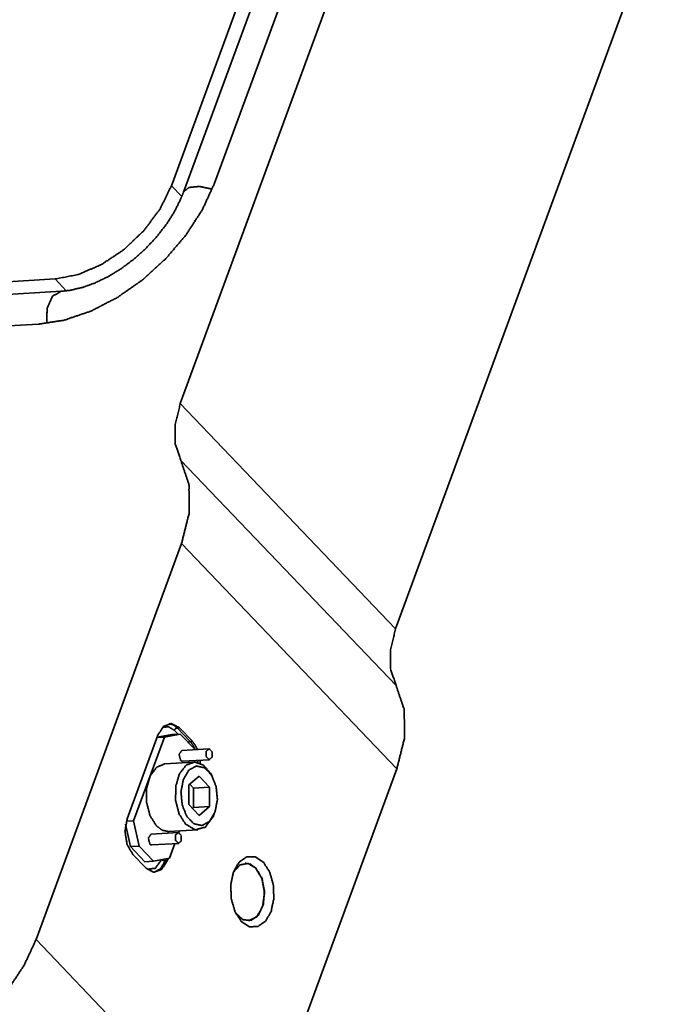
# Model space of a CAD drawing. Header units: millimetres. Extents: x 0 to 297, y 0 to 420.
# Tile 13 of 21: x 115 to 124, y 258 to 272. Entities that reach past the tile are written whole.
import ezdxf

# ---------------------------------------------------------------- set-up
doc = ezdxf.new("R2010")
doc.units = ezdxf.units.MM
doc.layers.add('1', color=7, linetype='Continuous')

msp = doc.modelspace()

# ---------------------------------------------------------------- linework, layer by layer
at = {"layer": '1', "color": 95, "linetype": 'Continuous', "lineweight": 35}
for p, q in [((117.117, 266.742), (121.045, 277.426)), ((116.984, 269.986), (119.334, 276.378)), ((117.626, 270.024), (119.975, 276.416)), ((120.324, 263.39), (124.251, 274.074)), ((117.138, 269.825), (116.984, 269.986)), ((113.185, 268.478), (115.251, 268.599)), ((115.419, 268.423), (115.251, 268.599)), ((112.671, 267.788), (115.003, 267.925)), ((117.117, 266.742), (120.324, 263.39)), ((117.125, 265.897), (120.331, 262.545)), ((114.968, 258.761), (117.135, 264.658)), ((117.135, 264.658), (120.342, 261.306)), ((117.027, 261.878), (117.084, 261.819)), ((117.072, 261.914), (117.104, 261.916)), ((117.072, 261.914), (117.264, 261.713)), ((117.104, 261.916), (117.296, 261.715)), ((116.325, 260.561), (116.783, 261.808)), ((117.264, 261.713), (117.296, 261.715)), ((118.174, 255.409), (120.342, 261.306)), ((116.602, 259.828), (116.41, 260.029)), ((116.891, 259.933), (116.902, 259.963)), ((116.936, 259.969), (116.923, 259.935)), ((116.891, 259.933), (116.923, 259.935)), ((118.084, 259.9), (118.084, 259.9)), ((118.134, 259.041), (118.134, 259.041)), ((114.968, 258.761), (118.174, 255.409))]:
    msp.add_line(p, q, dxfattribs=at)
at = {"layer": '1', "color": 3, "linetype": 'Continuous', "lineweight": 35}
for p, q in [((119.515, 276.285), (117.166, 269.893)), ((115.344, 268.415), (113.037, 268.279)), ((116.879, 261.778), (116.421, 260.531)), ((116.879, 261.778), (116.77, 261.772)), ((116.989, 261.814), (116.771, 261.774)), ((117.117, 261.821), (116.879, 261.778)), ((117.117, 261.821), (116.989, 261.814)), ((117.331, 261.598), (117.117, 261.821)), ((117.542, 261.603), (117.142, 261.58)), ((117.332, 261.591), (117.331, 261.598)), ((117.151, 261.418), (117.552, 261.441)), ((117.374, 261.401), (117.367, 261.431)), ((116.421, 260.531), (116.313, 260.525)), ((116.421, 260.531), (116.504, 260.153)), ((116.302, 260.479), (116.375, 260.146)), ((117.096, 260.355), (117.105, 260.38)), ((117.084, 260.356), (116.683, 260.333)), ((116.504, 260.153), (116.375, 260.146)), ((116.375, 260.146), (116.589, 259.922)), ((116.504, 260.153), (116.717, 259.93)), ((116.693, 260.171), (117.094, 260.195)), ((116.955, 259.973), (117.036, 260.191)), ((116.717, 259.93), (116.955, 259.973)), ((116.717, 259.93), (116.589, 259.922))]:
    msp.add_line(p, q, dxfattribs=at)
at = {"layer": '1', "color": 214, "linetype": 'Continuous', "lineweight": 35}
for p, q in [((117.32, 261.406), (116.888, 261.38)), ((117.398, 261.195), (117.244, 261.065)), ((117.553, 261.034), (117.398, 261.195)), ((117.589, 261.201), (117.567, 261.239)), ((117.244, 261.065), (117.244, 260.774)), ((117.312, 261.019), (117.258, 261.076)), ((117.312, 261.019), (117.553, 261.034)), ((117.312, 260.728), (117.312, 261.019)), ((117.552, 260.742), (117.553, 261.034)), ((117.244, 260.774), (117.398, 260.612)), ((117.298, 260.717), (117.312, 260.728)), ((117.312, 260.728), (117.552, 260.742)), ((117.398, 260.612), (117.552, 260.742)), ((117.605, 260.59), (117.622, 260.63)), ((116.947, 260.37), (117.38, 260.396))]:
    msp.add_line(p, q, dxfattribs=at)
at = {"layer": '1', "color": 95, "linetype": 'Continuous', "lineweight": 35}
for points, knots in [([(115.003, 267.925), (115.386, 267.985), (115.783, 268.119), (116.177, 268.322), (116.555, 268.586), (116.901, 268.901), (117.202, 269.255), (117.447, 269.634), (117.626, 270.024)], [0, 0, 0.110036, 0.228794, 0.354706, 0.485454, 0.618252, 0.750139, 0.878233, 1, 1]), ([(115.251, 268.599), (115.591, 268.663), (115.941, 268.812), (116.277, 269.036), (116.575, 269.32), (116.817, 269.644), (116.984, 269.986)], [0, 0, 0.148653, 0.312009, 0.485412, 0.662452, 0.836136, 1, 1]), ([(117.125, 265.897), (117.042, 266.143), (117.039, 266.431), (117.117, 266.742)], [0, 0, 0.298592, 0.630018, 1, 1]), ([(117.135, 264.658), (117.249, 265.115), (117.246, 265.537), (117.125, 265.897)], [0, 0, 0.369973, 0.701381, 1, 1]), ([(120.331, 262.545), (120.248, 262.791), (120.246, 263.078), (120.324, 263.39)], [0, 0, 0.298615, 0.630017, 1, 1]), ([(120.342, 261.306), (120.456, 261.763), (120.452, 262.185), (120.331, 262.545)], [0, 0, 0.369973, 0.701396, 1, 1]), ([(116.783, 261.808), (116.869, 261.939), (116.986, 261.979), (117.104, 261.916)], [0, 0, 0.379471, 0.678392, 1, 1]), ([(117.027, 261.878), (116.94, 261.932), (116.85, 261.921)], [0, 0, 0.528581, 1, 1]), ([(117.072, 261.914), (117.012, 261.96), (116.947, 261.978)], [0, 0, 0.530322, 1, 1]), ([(117.027, 261.878), (117.045, 261.903), (117.072, 261.914)], [0, 0, 0.515227, 1, 1]), ([(117.234, 261.698), (117.241, 261.703), (117.249, 261.708), (117.256, 261.711), (117.264, 261.713)], [0, 0, 0.264991, 0.530332, 0.765248, 1, 1]), ([(117.339, 261.591), (117.306, 261.658), (117.264, 261.713)], [0, 0, 0.523856, 1, 1]), ([(117.296, 261.714), (117.338, 261.66), (117.372, 261.593)], [0, 0, 0.476121, 1, 1]), ([(117.38, 261.4), (117.38, 261.408), (117.379, 261.416), (117.379, 261.423), (117.378, 261.431)], [0, 0, 0.249924, 0.499869, 0.750247, 1, 1]), ([(117.41, 261.433), (117.412, 261.411), (117.413, 261.388)], [0, 0, 0.49986, 1, 1]), ([(116.41, 260.029), (116.324, 260.178), (116.293, 260.373), (116.325, 260.561)], [0, 0, 0.306833, 0.658947, 1, 1]), ([(116.623, 259.808), (116.746, 259.825), (116.838, 259.954)], [0, 0, 0.440452, 1, 1]), ([(116.891, 259.933), (116.878, 259.936), (116.864, 259.938), (116.84, 259.952)], [0, 0, 0.24868, 0.497114, 1, 1]), ([(117.908, 259.768), (117.992, 259.915), (118.106, 259.995), (118.232, 259.996), (118.352, 259.917), (118.447, 259.771), (118.502, 259.58), (118.51, 259.373), (118.47, 259.182), (118.386, 259.035), (118.272, 258.955), (118.146, 258.954), (118.026, 259.033), (117.931, 259.179), (117.876, 259.37), (117.868, 259.577), (117.908, 259.768)], [0, 0, 0.062432, 0.113724, 0.160367, 0.213272, 0.277581, 0.351095, 0.427639, 0.499997, 0.562436, 0.613727, 0.660366, 0.71327, 0.777583, 0.85109, 0.927641, 1, 1]), ([(116.923, 259.935), (116.837, 259.804), (116.72, 259.764), (116.602, 259.828)], [0, 0, 0.379488, 0.678389, 1, 1]), ([(116.726, 259.764), (116.822, 259.817), (116.891, 259.933)], [0, 0, 0.446052, 1, 1]), ([(117.907, 259.765), (118.004, 259.874), (118.124, 259.897), (118.24, 259.828)], [0, 0, 0.36293, 0.665026, 1, 1]), ([(117.907, 259.764), (118.004, 259.874), (118.124, 259.897), (118.241, 259.828)], [0, 0, 0.363026, 0.665073, 1, 1]), ([(118.24, 259.828), (118.329, 259.681), (118.37, 259.488), (118.354, 259.291), (118.284, 259.133), (118.176, 259.049), (118.053, 259.056), (117.943, 259.154)], [0, 0, 0.149729, 0.321754, 0.494122, 0.644677, 0.764196, 0.871323, 1, 1]), ([(118.241, 259.828), (118.329, 259.681), (118.37, 259.488), (118.354, 259.291), (118.284, 259.133), (118.176, 259.049), (118.053, 259.056), (117.943, 259.154)], [0, 0, 0.14974, 0.321777, 0.494127, 0.644667, 0.764157, 0.871283, 1, 1]), ([(118.084, 259.9), (118.165, 259.884), (118.24, 259.828)], [0, 0, 0.468143, 1, 1]), ([(118.24, 259.828), (118.334, 259.669), (118.371, 259.46), (118.343, 259.254), (118.257, 259.102), (118.134, 259.041)], [0, 0, 0.201241, 0.432401, 0.659324, 0.850319, 1, 1]), ([(113.132, 256.938), (113.521, 257.118), (113.897, 257.364), (114.243, 257.665), (114.545, 258.008), (114.79, 258.379), (114.968, 258.761)], [0, 0, 0.161273, 0.330077, 0.502523, 0.674374, 0.841433, 1, 1])]:
    msp.add_open_spline(points, degree=1, knots=knots, dxfattribs=at)
at = {"layer": '1', "color": 3, "linetype": 'Continuous', "lineweight": 35}
for points, knots in [([(117.166, 269.894), (117.245, 269.961), (117.4, 269.977), (117.591, 269.936)], [0, 0, 0.228724, 0.570401, 1, 1]), ([(117.166, 269.893), (117.127, 269.797), (117.031, 269.605), (116.911, 269.414), (116.767, 269.229), (116.604, 269.053), (116.425, 268.893), (116.235, 268.752), (116.039, 268.632), (115.842, 268.538), (115.651, 268.47), (115.469, 268.429), (115.344, 268.415)], [0, 0, 0.042309, 0.129336, 0.22127, 0.316697, 0.414094, 0.511813, 0.608162, 0.701462, 0.790174, 0.872923, 0.948594, 1, 1]), ([(115.343, 268.415), (115.214, 268.342), (115.133, 268.163), (115.128, 267.936)], [0, 0, 0.259799, 0.602304, 1, 1]), ([(117.122, 261.431), (117.098, 261.521), (117.142, 261.58)], [0, 0, 0.557835, 1, 1]), ([(117.59, 261.478), (117.59, 261.558), (117.547, 261.603), (117.504, 261.567), (117.504, 261.486), (117.547, 261.442), (117.59, 261.478)], [0, 0, 0.203298, 0.359072, 0.5, 0.703298, 0.859072, 1, 1]), ([(117.151, 261.418), (117.143, 261.419), (117.136, 261.421), (117.129, 261.426), (117.122, 261.431)], [0, 0, 0.234033, 0.468252, 0.733817, 1, 1]), ([(116.663, 260.185), (116.64, 260.274), (116.683, 260.333)], [0, 0, 0.557965, 1, 1]), ([(117.132, 260.231), (117.132, 260.311), (117.089, 260.356), (117.046, 260.32), (117.046, 260.239), (117.089, 260.195), (117.132, 260.231)], [0, 0, 0.203238, 0.359044, 0.5, 0.703238, 0.859044, 1, 1]), ([(116.693, 260.171), (116.677, 260.174), (116.67, 260.179), (116.663, 260.185)], [0, 0, 0.468188, 0.734152, 1, 1])]:
    msp.add_open_spline(points, degree=1, knots=knots, dxfattribs=at)
at = {"layer": '1', "color": 214, "linetype": 'Continuous', "lineweight": 35}
for points, knots in [([(117.195, 260.48), (117.099, 260.632), (117.047, 260.832), (117.049, 261.044), (117.104, 261.231), (117.203, 261.359), (117.328, 261.406), (117.457, 261.363), (117.567, 261.239)], [0, 0, 0.12955, 0.278077, 0.43066, 0.570713, 0.687122, 0.78303, 0.880536, 1, 1]), ([(116.888, 261.38), (116.765, 261.329), (116.668, 261.199), (116.615, 261.013), (116.615, 260.802), (116.667, 260.605), (116.762, 260.454)], [0, 0, 0.122999, 0.272678, 0.451889, 0.646312, 0.835199, 1, 1]), ([(117.633, 260.658), (117.669, 260.843), (117.651, 261.04), (117.583, 261.21), (117.479, 261.32), (117.358, 261.347), (117.245, 261.286), (117.163, 261.149), (117.127, 260.964), (117.145, 260.767), (117.213, 260.597), (117.318, 260.487), (117.438, 260.46), (117.551, 260.521), (117.633, 260.658)], [0, 0, 0.083291, 0.170725, 0.251637, 0.318491, 0.373066, 0.42959, 0.499992, 0.583284, 0.670726, 0.751637, 0.818491, 0.873066, 0.92959, 1, 1]), ([(117.605, 260.59), (117.49, 260.437), (117.342, 260.397), (117.195, 260.48)], [0, 0, 0.372334, 0.672359, 1, 1]), ([(116.762, 260.454), (116.851, 260.389), (116.947, 260.37)], [0, 0, 0.531882, 1, 1])]:
    msp.add_open_spline(points, degree=1, knots=knots, dxfattribs=at)

doc.saveas('drawing.dxf')
